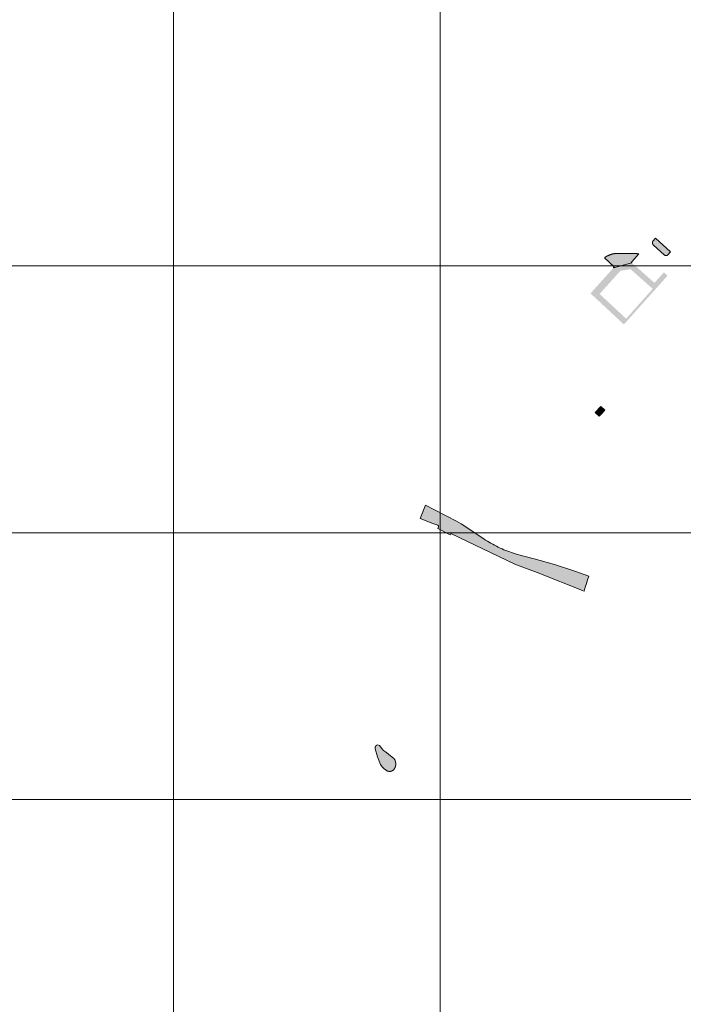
# Model space of a CAD drawing. Header units: metres. Extents: x 191568 to 204791, y 316774 to 325272.
# Tile 25 of 93: x 199087 to 199336, y 319449 to 319818. Entities that reach past the tile are written whole.
import ezdxf

# ---------------------------------------------------------------- set-up
doc = ezdxf.new("R2010")
doc.units = ezdxf.units.M
doc.layers.add('0-MEETLOCATIES-100x100m', color=1, linetype='Continuous', lineweight=13)
doc.layers.add('Gekoppeld_blokhaag', color=7, linetype='Continuous', lineweight=0)

# ---------------------------------------------------------------- blocks, each defined once
blk = doc.blocks.new('*U13')
at = {"layer": '0-MEETLOCATIES-100x100m'}
blk.add_lwpolyline([(-50, 50), (50, 50), (50, -50), (-50, -50)], close=True, dxfattribs=at)
blk = doc.blocks.new('*U14')
at = {"layer": '0-MEETLOCATIES-100x100m', "color": 0, "linetype": 'ByBlock', "lineweight": -2, "transparency": 16777216}
for p in [(900, 2100), (1000, 2100), (1100, 2100), (900, 2000), (1000, 2000), (1100, 2000), (900, 1900), (1000, 1900), (1100, 1900), (900, 1800), (1000, 1800), (1100, 1800)]:
    blk.add_blockref('*U13', p, dxfattribs=at)

msp = doc.modelspace()

# ---------------------------------------------------------------- hatches: boundary and pattern name
at = {"layer": 'Gekoppeld_blokhaag'}
for points in [[(199324.81, 319733.74), (199324.88, 319733.66), (199324.96, 319733.58), (199329.2, 319729.74), (199329.21, 319729.73), (199329.23, 319729.72), (199329.24, 319729.71), (199329.25, 319729.7), (199329.27, 319729.69), (199329.28, 319729.68), (199329.3, 319729.67), (199329.31, 319729.67), (199329.32, 319729.66), (199329.34, 319729.65), (199329.35, 319729.64), (199329.37, 319729.63), (199329.38, 319729.63), (199329.4, 319729.62), (199329.41, 319729.61), (199329.43, 319729.61), (199329.44, 319729.6), (199329.46, 319729.6), (199329.47, 319729.59), (199329.49, 319729.58), (199329.5, 319729.58), (199329.52, 319729.57), (199329.53, 319729.57), (199329.55, 319729.57), (199329.57, 319729.56), (199329.58, 319729.56), (199329.6, 319729.55), (199329.61, 319729.55), (199329.63, 319729.55), (199329.65, 319729.55), (199329.66, 319729.54), (199329.68, 319729.54), (199329.7, 319729.54), (199329.71, 319729.54), (199329.73, 319729.54), (199329.74, 319729.54), (199329.76, 319729.54), (199329.78, 319729.54), (199329.79, 319729.54), (199329.81, 319729.54), (199329.83, 319729.54), (199329.84, 319729.54), (199329.86, 319729.54), (199329.87, 319729.54), (199329.89, 319729.54), (199329.91, 319729.54), (199329.92, 319729.55), (199329.94, 319729.55), (199329.96, 319729.55), (199329.97, 319729.55), (199329.99, 319729.56), (199330, 319729.56), (199330.02, 319729.57), (199330.04, 319729.57), (199330.05, 319729.57), (199330.07, 319729.58), (199330.08, 319729.58), (199330.1, 319729.59), (199330.11, 319729.6), (199330.13, 319729.6), (199330.14, 319729.61), (199330.16, 319729.61), (199330.17, 319729.62), (199330.19, 319729.63), (199330.2, 319729.63), (199330.22, 319729.64), (199330.23, 319729.65), (199330.25, 319729.66), (199330.26, 319729.67), (199330.27, 319729.67), (199330.29, 319729.68), (199330.3, 319729.69), (199330.32, 319729.7), (199330.33, 319729.71), (199330.34, 319729.72), (199330.35, 319729.73), (199330.37, 319729.74), (199330.38, 319729.75), (199330.39, 319729.76), (199330.4, 319729.77), (199331.46, 319730.89), (199325.73, 319736.03), (199324.83, 319734.98), (199324.82, 319734.97), (199324.81, 319734.96), (199324.8, 319734.94), (199324.79, 319734.93), (199324.78, 319734.91), (199324.77, 319734.9), (199324.76, 319734.88), (199324.75, 319734.87), (199324.74, 319734.85), (199324.73, 319734.84), (199324.72, 319734.82), (199324.72, 319734.8), (199324.71, 319734.79), (199324.7, 319734.77), (199324.69, 319734.75), (199324.69, 319734.74), (199324.68, 319734.72), (199324.67, 319734.71), (199324.67, 319734.69), (199324.66, 319734.67), (199324.66, 319734.65), (199324.65, 319734.64), (199324.65, 319734.62), (199324.64, 319734.6), (199324.64, 319734.59), (199324.63, 319734.57), (199324.63, 319734.55), (199324.63, 319734.53), (199324.62, 319734.52), (199324.62, 319734.5), (199324.62, 319734.48), (199324.62, 319734.46), (199324.61, 319734.45), (199324.61, 319734.43), (199324.61, 319734.41), (199324.61, 319734.39), (199324.61, 319734.37), (199324.61, 319734.36), (199324.61, 319734.34), (199324.61, 319734.32), (199324.61, 319734.3), (199324.61, 319734.28), (199324.61, 319734.27), (199324.62, 319734.25), (199324.62, 319734.23), (199324.62, 319734.21), (199324.62, 319734.2), (199324.62, 319734.18), (199324.63, 319734.16), (199324.63, 319734.14), (199324.64, 319734.13), (199324.64, 319734.11), (199324.64, 319734.09), (199324.65, 319734.07), (199324.65, 319734.06), (199324.66, 319734.04), (199324.66, 319734.02), (199324.67, 319734.01), (199324.68, 319733.99), (199324.68, 319733.97), (199324.69, 319733.96), (199324.7, 319733.94), (199324.7, 319733.92), (199324.71, 319733.91), (199324.72, 319733.89), (199324.73, 319733.88), (199324.74, 319733.86), (199324.74, 319733.84), (199324.75, 319733.83), (199324.76, 319733.81), (199324.77, 319733.8), (199324.78, 319733.78), (199324.79, 319733.77), (199324.8, 319733.75)], [(199305.3, 319672.98), (199303.23, 319670.74), (199304.7, 319669.39), (199305.38, 319670.12), (199306.77, 319671.62)], [(199260.82, 319623.77), (199254.75, 319627.84), (199252.98, 319628.93), (199251.17, 319629.97), (199239.53, 319635.91), (199237.55, 319630.95), (199242.32, 319629.15), (199244.19, 319628.44), (199244.43, 319628.19), (199244.45, 319627.84), (199244.23, 319627.26), (199248.8, 319624.84), (199249.13, 319625.4), (199273.12, 319613.86), (199275.12, 319613.09), (199281.41, 319610.68), (199298.99, 319603.78), (199299.42, 319605.18), (199299.88, 319606.56), (199300.36, 319607.94), (199300.86, 319609.32), (199295.58, 319611.21), (199287.99, 319613.72), (199280.3, 319615.86), (199274.1, 319617.47), (199273.35, 319617.69), (199272.61, 319617.93), (199271.87, 319618.17), (199271.14, 319618.43), (199270.41, 319618.7), (199269.69, 319618.98), (199268.97, 319619.28), (199268.26, 319619.59), (199267.55, 319619.91), (199266.85, 319620.24), (199266.15, 319620.59), (199265.46, 319620.94), (199264.78, 319621.31), (199264.1, 319621.69), (199263.43, 319622.09), (199262.77, 319622.49), (199262.11, 319622.91), (199261.46, 319623.33)], [(199225.01, 319536.44), (199225.05, 319536.42), (199225.08, 319536.4), (199225.12, 319536.39), (199225.15, 319536.37), (199225.19, 319536.35), (199225.23, 319536.34), (199225.26, 319536.32), (199225.3, 319536.31), (199225.34, 319536.29), (199225.38, 319536.28), (199225.41, 319536.27), (199225.45, 319536.25), (199225.49, 319536.24), (199225.53, 319536.23), (199225.57, 319536.22), (199225.61, 319536.21), (199225.64, 319536.21), (199225.68, 319536.2), (199225.72, 319536.19), (199225.76, 319536.18), (199225.8, 319536.18), (199225.84, 319536.17), (199225.88, 319536.17), (199225.92, 319536.16), (199225.96, 319536.16), (199226, 319536.16), (199226.04, 319536.16), (199226.08, 319536.16), (199226.12, 319536.16), (199226.16, 319536.16), (199226.2, 319536.16), (199226.24, 319536.16), (199226.28, 319536.16), (199226.32, 319536.17), (199226.36, 319536.17), (199226.4, 319536.17), (199226.44, 319536.18), (199226.48, 319536.19), (199226.52, 319536.19), (199226.56, 319536.2), (199226.59, 319536.21), (199226.63, 319536.22), (199226.67, 319536.23), (199226.71, 319536.24), (199226.75, 319536.25), (199226.79, 319536.26), (199226.83, 319536.27), (199226.86, 319536.28), (199226.9, 319536.3), (199226.94, 319536.31), (199226.98, 319536.33), (199227.01, 319536.34), (199227.05, 319536.36), (199227.08, 319536.37), (199227.12, 319536.39), (199227.16, 319536.41), (199227.19, 319536.43), (199227.23, 319536.45), (199227.26, 319536.47), (199227.3, 319536.49), (199227.33, 319536.51), (199227.36, 319536.53), (199227.4, 319536.56), (199227.44, 319536.6), (199227.48, 319536.64), (199227.52, 319536.68), (199227.56, 319536.71), (199227.6, 319536.75), (199227.63, 319536.79), (199227.67, 319536.83), (199227.7, 319536.87), (199227.74, 319536.91), (199227.77, 319536.96), (199227.8, 319537), (199227.84, 319537.04), (199227.87, 319537.09), (199227.9, 319537.13), (199227.93, 319537.17), (199227.96, 319537.22), (199227.99, 319537.27), (199228.01, 319537.31), (199228.04, 319537.36), (199228.07, 319537.41), (199228.09, 319537.45), (199228.11, 319537.5), (199228.14, 319537.55), (199228.16, 319537.6), (199228.18, 319537.65), (199228.2, 319537.7), (199228.22, 319537.75), (199228.24, 319537.8), (199228.26, 319537.85), (199228.28, 319537.9), (199228.29, 319537.95), (199228.31, 319538), (199228.32, 319538.05), (199228.34, 319538.11), (199228.35, 319538.16), (199228.36, 319538.21), (199228.37, 319538.26), (199228.38, 319538.32), (199228.39, 319538.37), (199228.4, 319538.42), (199228.41, 319538.48), (199228.41, 319538.53), (199228.42, 319538.58), (199228.42, 319538.64), (199228.43, 319538.69), (199228.43, 319538.74), (199228.43, 319538.8), (199228.43, 319538.85), (199228.43, 319538.9), (199228.43, 319538.96), (199228.43, 319539.01), (199228.43, 319539.07), (199228.42, 319539.12), (199228.42, 319539.17), (199228.41, 319539.23), (199228.41, 319539.28), (199228.4, 319539.33), (199228.39, 319539.39), (199228.38, 319539.44), (199228.16, 319540.33), (199227.61, 319541.07), (199224.57, 319543.46), (199223.86, 319544.05), (199223.23, 319544.74), (199222.3, 319545.91), (199221.75, 319546.09), (199221.2, 319545.95), (199221.18, 319545.94), (199221.16, 319545.92), (199221.15, 319545.91), (199221.13, 319545.9), (199221.11, 319545.88), (199221.1, 319545.87), (199221.08, 319545.85), (199221.06, 319545.84), (199221.05, 319545.82), (199221.03, 319545.81), (199221.02, 319545.79), (199221, 319545.78), (199220.99, 319545.76), (199220.97, 319545.75), (199220.96, 319545.73), (199220.95, 319545.71), (199220.93, 319545.7), (199220.92, 319545.68), (199220.91, 319545.66), (199220.89, 319545.64), (199220.88, 319545.63), (199220.87, 319545.61), (199220.86, 319545.59), (199220.85, 319545.57), (199220.84, 319545.55), (199220.83, 319545.53), (199220.82, 319545.51), (199220.81, 319545.49), (199220.8, 319545.48), (199220.79, 319545.46), (199220.78, 319545.44), (199220.77, 319545.42), (199220.76, 319545.4), (199220.75, 319545.38), (199220.75, 319545.36), (199220.74, 319545.34), (199220.73, 319545.32), (199220.73, 319545.29), (199220.72, 319545.27), (199220.71, 319545.25), (199220.71, 319545.23), (199220.7, 319545.21), (199220.7, 319545.19), (199220.7, 319545.17), (199220.69, 319545.15), (199220.69, 319545.13), (199220.68, 319545.11), (199220.68, 319545.08), (199220.68, 319545.06), (199220.68, 319545.04), (199220.68, 319545.02), (199220.67, 319545), (199220.67, 319544.98), (199220.67, 319544.95), (199220.67, 319544.93), (199220.67, 319544.91), (199220.67, 319544.89), (199220.67, 319544.87), (199220.68, 319544.85), (199220.68, 319544.83), (199220.68, 319544.8), (199220.68, 319544.78), (199220.69, 319544.76), (199220.69, 319544.74), (199220.69, 319544.72), (199220.7, 319544.7), (199220.7, 319544.68), (199220.7, 319544.66), (199221.52, 319541.67), (199222.69, 319538.8), (199223.27, 319537.88), (199224.07, 319537.14)]]:
    msp.add_hatch(color=1, dxfattribs=at).paths.add_polyline_path(points)
at = {"layer": 'Gekoppeld_blokhaag', "extrusion": (0, 0, -1)}
msp.add_hatch(color=1, dxfattribs=at).paths.add_polyline_path([(-199306.66, 319728.67), (-199310.35, 319725.32), (-199310.08, 319725.02), (-199310.05, 319724.99), (-199316.95, 319726.81), (-199316.71, 319727.03), (-199316.9, 319727.26), (-199319.48, 319730.15), (-199319.47, 319730.16), (-199319.3, 319730.19), (-199319.14, 319730.22), (-199318.97, 319730.25), (-199318.81, 319730.28), (-199318.64, 319730.3), (-199318.47, 319730.32), (-199318.31, 319730.33), (-199318.14, 319730.35), (-199317.97, 319730.36), (-199317.8, 319730.37), (-199317.64, 319730.37), (-199317.47, 319730.38), (-199311.44, 319730.34), (-199311.32, 319730.34), (-199311.2, 319730.34), (-199311.08, 319730.33), (-199310.96, 319730.33), (-199310.84, 319730.32), (-199310.72, 319730.31), (-199310.6, 319730.3), (-199310.48, 319730.29), (-199310.36, 319730.27), (-199310.24, 319730.25), (-199310.12, 319730.23), (-199310, 319730.21), (-199309.88, 319730.19), (-199309.77, 319730.16), (-199309.65, 319730.14), (-199309.52, 319730.1), (-199309.4, 319730.07), (-199309.27, 319730.03), (-199309.15, 319729.99), (-199309.02, 319729.95), (-199308.9, 319729.9), (-199308.78, 319729.86), (-199308.66, 319729.81), (-199308.54, 319729.76), (-199308.42, 319729.71), (-199308.3, 319729.66), (-199308.18, 319729.6), (-199308.12, 319729.58), (-199308.05, 319729.56), (-199307.99, 319729.53), (-199307.93, 319729.51), (-199307.87, 319729.48), (-199307.81, 319729.46), (-199307.75, 319729.43), (-199307.69, 319729.4), (-199307.63, 319729.37), (-199307.57, 319729.34), (-199307.51, 319729.31), (-199307.45, 319729.27), (-199307.39, 319729.24), (-199307.34, 319729.21), (-199307.28, 319729.17), (-199307.22, 319729.13), (-199307.17, 319729.1), (-199307.11, 319729.06), (-199307.06, 319729.02), (-199307.01, 319728.98), (-199306.96, 319728.94), (-199306.9, 319728.89), (-199306.85, 319728.85), (-199306.8, 319728.81), (-199306.75, 319728.76), (-199306.71, 319728.71)])
at = {"layer": 'Gekoppeld_blokhaag'}
h = msp.add_hatch(color=1, dxfattribs=at)
h.paths.add_polyline_path([(199324.8, 319719.84), (199316.95, 319726.81), (199310.05, 319724.99), (199309.81, 319724.72), (199301.43, 319715.37), (199313.94, 319703.72), (199330.32, 319722.03), (199329.84, 319722.48), (199328.95, 319723.28), (199325.6, 319719.53), (199325.4, 319719.31)])
h.paths.add_polyline_path([(199312.61, 319723.8), (199316.45, 319724.44), (199324.73, 319717.08), (199314.78, 319705.89), (199304.85, 319715.14)], flags=16)

# ---------------------------------------------------------------- linework, layer by layer
at = {"layer": 'Gekoppeld_blokhaag', "color": 1, "flags": 128}
for points in [[(199324.81, 319733.74), (199324.88, 319733.66), (199324.96, 319733.58), (199329.2, 319729.74), (199329.2, 319729.74), (199329.21, 319729.73), (199329.23, 319729.72), (199329.24, 319729.71), (199329.25, 319729.7), (199329.27, 319729.69), (199329.28, 319729.68), (199329.3, 319729.67), (199329.31, 319729.67), (199329.32, 319729.66), (199329.34, 319729.65), (199329.35, 319729.64), (199329.37, 319729.63), (199329.38, 319729.63), (199329.4, 319729.62), (199329.41, 319729.61), (199329.43, 319729.61), (199329.44, 319729.6), (199329.46, 319729.6), (199329.47, 319729.59), (199329.49, 319729.58), (199329.5, 319729.58), (199329.52, 319729.57), (199329.53, 319729.57), (199329.55, 319729.57), (199329.57, 319729.56), (199329.58, 319729.56), (199329.6, 319729.55), (199329.61, 319729.55), (199329.63, 319729.55), (199329.65, 319729.55), (199329.66, 319729.54), (199329.68, 319729.54), (199329.7, 319729.54), (199329.71, 319729.54), (199329.73, 319729.54), (199329.74, 319729.54), (199329.76, 319729.54), (199329.78, 319729.54), (199329.79, 319729.54), (199329.81, 319729.54), (199329.83, 319729.54), (199329.84, 319729.54), (199329.86, 319729.54), (199329.87, 319729.54), (199329.89, 319729.54), (199329.91, 319729.54), (199329.92, 319729.55), (199329.94, 319729.55), (199329.96, 319729.55), (199329.97, 319729.55), (199329.99, 319729.56), (199330, 319729.56), (199330.02, 319729.57), (199330.04, 319729.57), (199330.05, 319729.57), (199330.07, 319729.58), (199330.08, 319729.58), (199330.1, 319729.59), (199330.11, 319729.6), (199330.13, 319729.6), (199330.14, 319729.61), (199330.16, 319729.61), (199330.17, 319729.62), (199330.19, 319729.63), (199330.2, 319729.63), (199330.22, 319729.64), (199330.23, 319729.65), (199330.25, 319729.66), (199330.26, 319729.67), (199330.27, 319729.67), (199330.29, 319729.68), (199330.3, 319729.69), (199330.32, 319729.7), (199330.33, 319729.71), (199330.34, 319729.72), (199330.35, 319729.73), (199330.37, 319729.74), (199330.38, 319729.75), (199330.39, 319729.76), (199330.4, 319729.77), (199330.4, 319729.77), (199331.46, 319730.89), (199325.73, 319736.03), (199324.83, 319734.98), (199324.83, 319734.98), (199324.82, 319734.97), (199324.81, 319734.96), (199324.8, 319734.94), (199324.79, 319734.93), (199324.78, 319734.91), (199324.77, 319734.9), (199324.76, 319734.88), (199324.75, 319734.87), (199324.74, 319734.85), (199324.73, 319734.84), (199324.72, 319734.82), (199324.72, 319734.8), (199324.71, 319734.79), (199324.7, 319734.77), (199324.69, 319734.75), (199324.69, 319734.74), (199324.68, 319734.72), (199324.67, 319734.71), (199324.67, 319734.69), (199324.66, 319734.67), (199324.66, 319734.65), (199324.65, 319734.64), (199324.65, 319734.62), (199324.64, 319734.6), (199324.64, 319734.59), (199324.63, 319734.57), (199324.63, 319734.55), (199324.63, 319734.53), (199324.62, 319734.52), (199324.62, 319734.5), (199324.62, 319734.48), (199324.62, 319734.46), (199324.61, 319734.45), (199324.61, 319734.43), (199324.61, 319734.41), (199324.61, 319734.39), (199324.61, 319734.37), (199324.61, 319734.36), (199324.61, 319734.34), (199324.61, 319734.32), (199324.61, 319734.3), (199324.61, 319734.28), (199324.61, 319734.27), (199324.62, 319734.25), (199324.62, 319734.23), (199324.62, 319734.21), (199324.62, 319734.2), (199324.62, 319734.18), (199324.63, 319734.16), (199324.63, 319734.14), (199324.64, 319734.13), (199324.64, 319734.11), (199324.64, 319734.09), (199324.65, 319734.07), (199324.65, 319734.06), (199324.66, 319734.04), (199324.66, 319734.02), (199324.67, 319734.01), (199324.68, 319733.99), (199324.68, 319733.97), (199324.69, 319733.96), (199324.7, 319733.94), (199324.7, 319733.92), (199324.71, 319733.91), (199324.72, 319733.89), (199324.73, 319733.88), (199324.74, 319733.86), (199324.74, 319733.84), (199324.75, 319733.83), (199324.76, 319733.81), (199324.77, 319733.8), (199324.78, 319733.78), (199324.79, 319733.77), (199324.8, 319733.75)], [(199306.66, 319728.67), (199310.35, 319725.32), (199310.08, 319725.02), (199310.05, 319724.99), (199316.95, 319726.81), (199316.71, 319727.03), (199316.9, 319727.26), (199319.48, 319730.15), (199319.47, 319730.16), (199319.47, 319730.16), (199319.3, 319730.19), (199319.14, 319730.22), (199318.97, 319730.25), (199318.81, 319730.28), (199318.64, 319730.3), (199318.47, 319730.32), (199318.31, 319730.33), (199318.14, 319730.35), (199317.97, 319730.36), (199317.8, 319730.37), (199317.64, 319730.37), (199317.47, 319730.38), (199317.47, 319730.38), (199311.44, 319730.34), (199311.44, 319730.34), (199311.32, 319730.34), (199311.2, 319730.34), (199311.08, 319730.33), (199310.96, 319730.33), (199310.84, 319730.32), (199310.72, 319730.31), (199310.6, 319730.3), (199310.48, 319730.29), (199310.36, 319730.27), (199310.24, 319730.25), (199310.12, 319730.23), (199310, 319730.21), (199309.88, 319730.19), (199309.77, 319730.16), (199309.65, 319730.14), (199309.65, 319730.14), (199309.52, 319730.1), (199309.4, 319730.07), (199309.27, 319730.03), (199309.15, 319729.99), (199309.02, 319729.95), (199308.9, 319729.9), (199308.78, 319729.86), (199308.66, 319729.81), (199308.54, 319729.76), (199308.42, 319729.71), (199308.3, 319729.66), (199308.18, 319729.6), (199308.18, 319729.6), (199308.12, 319729.58), (199308.05, 319729.56), (199307.99, 319729.53), (199307.93, 319729.51), (199307.87, 319729.48), (199307.81, 319729.46), (199307.75, 319729.43), (199307.69, 319729.4), (199307.63, 319729.37), (199307.57, 319729.34), (199307.51, 319729.31), (199307.45, 319729.27), (199307.39, 319729.24), (199307.34, 319729.21), (199307.28, 319729.17), (199307.22, 319729.13), (199307.17, 319729.1), (199307.11, 319729.06), (199307.06, 319729.02), (199307.01, 319728.98), (199306.96, 319728.94), (199306.9, 319728.89), (199306.85, 319728.85), (199306.8, 319728.81), (199306.75, 319728.76), (199306.71, 319728.71), (199306.66, 319728.67)], [(199305.3, 319672.98), (199303.23, 319670.74), (199304.7, 319669.39), (199305.38, 319670.12), (199306.77, 319671.62)], [(199260.82, 319623.77), (199254.75, 319627.84), (199252.98, 319628.93), (199251.17, 319629.97), (199239.53, 319635.91), (199237.55, 319630.95), (199242.32, 319629.15), (199244.19, 319628.44), (199244.43, 319628.19), (199244.45, 319627.84), (199244.23, 319627.26), (199248.8, 319624.84), (199249.13, 319625.4), (199273.12, 319613.86), (199275.12, 319613.09), (199281.41, 319610.68), (199298.99, 319603.78), (199298.99, 319603.78), (199299.42, 319605.18), (199299.88, 319606.56), (199300.36, 319607.94), (199300.86, 319609.32), (199300.86, 319609.32), (199295.58, 319611.21), (199287.99, 319613.72), (199280.3, 319615.86), (199274.1, 319617.47), (199274.1, 319617.47), (199273.35, 319617.69), (199272.61, 319617.93), (199271.87, 319618.17), (199271.14, 319618.43), (199270.41, 319618.7), (199269.69, 319618.98), (199268.97, 319619.28), (199268.26, 319619.59), (199267.55, 319619.91), (199266.85, 319620.24), (199266.15, 319620.59), (199265.46, 319620.94), (199264.78, 319621.31), (199264.1, 319621.69), (199263.43, 319622.09), (199262.77, 319622.49), (199262.11, 319622.91), (199261.46, 319623.33)], [(199225.01, 319536.44), (199225.05, 319536.42), (199225.08, 319536.4), (199225.12, 319536.39), (199225.15, 319536.37), (199225.19, 319536.35), (199225.23, 319536.34), (199225.26, 319536.32), (199225.3, 319536.31), (199225.34, 319536.29), (199225.38, 319536.28), (199225.41, 319536.27), (199225.45, 319536.25), (199225.49, 319536.24), (199225.53, 319536.23), (199225.57, 319536.22), (199225.61, 319536.21), (199225.64, 319536.21), (199225.68, 319536.2), (199225.72, 319536.19), (199225.76, 319536.18), (199225.8, 319536.18), (199225.84, 319536.17), (199225.88, 319536.17), (199225.92, 319536.16), (199225.96, 319536.16), (199226, 319536.16), (199226.04, 319536.16), (199226.08, 319536.16), (199226.12, 319536.16), (199226.16, 319536.16), (199226.2, 319536.16), (199226.24, 319536.16), (199226.28, 319536.16), (199226.32, 319536.17), (199226.36, 319536.17), (199226.4, 319536.17), (199226.44, 319536.18), (199226.48, 319536.19), (199226.52, 319536.19), (199226.56, 319536.2), (199226.59, 319536.21), (199226.63, 319536.22), (199226.67, 319536.23), (199226.71, 319536.24), (199226.75, 319536.25), (199226.79, 319536.26), (199226.83, 319536.27), (199226.86, 319536.28), (199226.9, 319536.3), (199226.94, 319536.31), (199226.98, 319536.33), (199227.01, 319536.34), (199227.05, 319536.36), (199227.08, 319536.37), (199227.12, 319536.39), (199227.16, 319536.41), (199227.19, 319536.43), (199227.23, 319536.45), (199227.26, 319536.47), (199227.3, 319536.49), (199227.33, 319536.51), (199227.36, 319536.53), (199227.36, 319536.53), (199227.4, 319536.56), (199227.44, 319536.6), (199227.48, 319536.64), (199227.52, 319536.68), (199227.56, 319536.71), (199227.6, 319536.75), (199227.63, 319536.79), (199227.67, 319536.83), (199227.7, 319536.87), (199227.74, 319536.91), (199227.77, 319536.96), (199227.8, 319537), (199227.84, 319537.04), (199227.87, 319537.09), (199227.9, 319537.13), (199227.93, 319537.17), (199227.96, 319537.22), (199227.99, 319537.27), (199228.01, 319537.31), (199228.04, 319537.36), (199228.07, 319537.41), (199228.09, 319537.45), (199228.11, 319537.5), (199228.14, 319537.55), (199228.16, 319537.6), (199228.18, 319537.65), (199228.2, 319537.7), (199228.22, 319537.75), (199228.24, 319537.8), (199228.26, 319537.85), (199228.28, 319537.9), (199228.29, 319537.95), (199228.31, 319538), (199228.32, 319538.05), (199228.34, 319538.11), (199228.35, 319538.16), (199228.36, 319538.21), (199228.37, 319538.26), (199228.38, 319538.32), (199228.39, 319538.37), (199228.4, 319538.42), (199228.41, 319538.48), (199228.41, 319538.53), (199228.42, 319538.58), (199228.42, 319538.64), (199228.43, 319538.69), (199228.43, 319538.74), (199228.43, 319538.8), (199228.43, 319538.85), (199228.43, 319538.9), (199228.43, 319538.96), (199228.43, 319539.01), (199228.43, 319539.07), (199228.42, 319539.12), (199228.42, 319539.17), (199228.41, 319539.23), (199228.41, 319539.28), (199228.4, 319539.33), (199228.39, 319539.39), (199228.38, 319539.44), (199228.38, 319539.44), (199228.16, 319540.33), (199227.61, 319541.07), (199224.57, 319543.46), (199223.86, 319544.05), (199223.23, 319544.74), (199222.3, 319545.91), (199221.75, 319546.09), (199221.2, 319545.95), (199221.2, 319545.95), (199221.18, 319545.94), (199221.16, 319545.92), (199221.15, 319545.91), (199221.13, 319545.9), (199221.11, 319545.88), (199221.1, 319545.87), (199221.08, 319545.85), (199221.06, 319545.84), (199221.05, 319545.82), (199221.03, 319545.81), (199221.02, 319545.79), (199221, 319545.78), (199220.99, 319545.76), (199220.97, 319545.75), (199220.96, 319545.73), (199220.95, 319545.71), (199220.93, 319545.7), (199220.92, 319545.68), (199220.91, 319545.66), (199220.89, 319545.64), (199220.88, 319545.63), (199220.87, 319545.61), (199220.86, 319545.59), (199220.85, 319545.57), (199220.84, 319545.55), (199220.83, 319545.53), (199220.82, 319545.51), (199220.81, 319545.49), (199220.8, 319545.48), (199220.79, 319545.46), (199220.78, 319545.44), (199220.77, 319545.42), (199220.76, 319545.4), (199220.75, 319545.38), (199220.75, 319545.36), (199220.74, 319545.34), (199220.73, 319545.32), (199220.73, 319545.29), (199220.72, 319545.27), (199220.71, 319545.25), (199220.71, 319545.23), (199220.7, 319545.21), (199220.7, 319545.19), (199220.7, 319545.17), (199220.69, 319545.15), (199220.69, 319545.13), (199220.68, 319545.11), (199220.68, 319545.08), (199220.68, 319545.06), (199220.68, 319545.04), (199220.68, 319545.02), (199220.67, 319545), (199220.67, 319544.98), (199220.67, 319544.95), (199220.67, 319544.93), (199220.67, 319544.91), (199220.67, 319544.89), (199220.67, 319544.87), (199220.68, 319544.85), (199220.68, 319544.83), (199220.68, 319544.8), (199220.68, 319544.78), (199220.69, 319544.76), (199220.69, 319544.74), (199220.69, 319544.72), (199220.7, 319544.7), (199220.7, 319544.68), (199220.7, 319544.66), (199220.7, 319544.66), (199221.52, 319541.67), (199222.69, 319538.8), (199223.27, 319537.88), (199224.07, 319537.14)]]:
    msp.add_lwpolyline(points, close=True, dxfattribs=at)

# ---------------------------------------------------------------- block references
at = {"layer": '0-MEETLOCATIES-100x100m'}
msp.add_blockref('*U14', (198195.07, 317675.64), dxfattribs=at)

doc.saveas('drawing.dxf')
